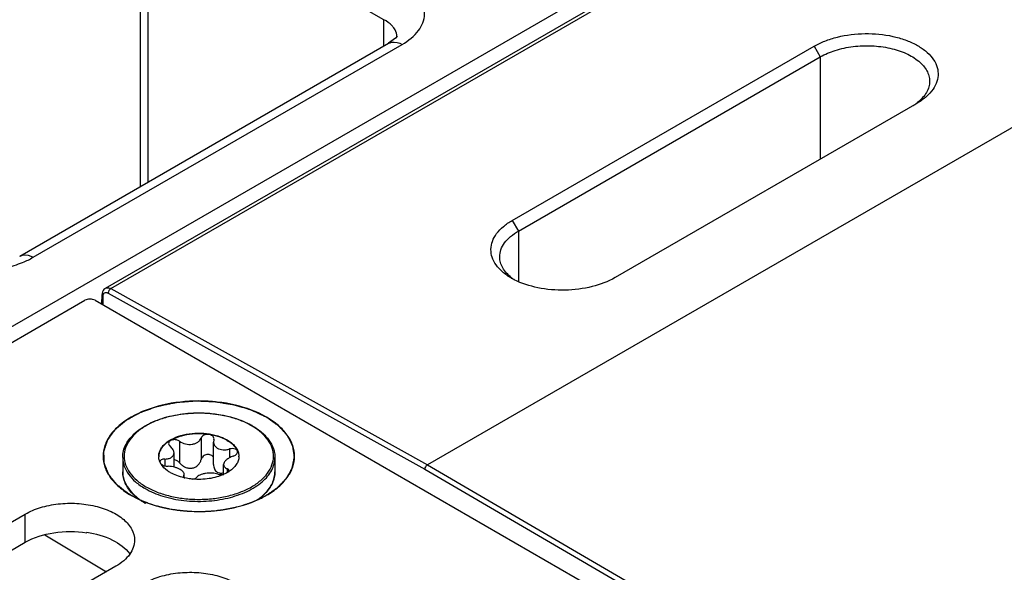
# Model space of a CAD drawing. Header units: inches. Extents: x 0 to 34, y 0 to 22.
# Tile 33 of 133: x 3.13 to 4.151, y 17.363 to 17.937. Entities that reach past the tile are written whole.
import ezdxf

# ---------------------------------------------------------------- set-up
doc = ezdxf.new("R2010")
doc.units = ezdxf.units.IN
doc.header["$LTSCALE"] = 1.87
doc.header["$MEASUREMENT"] = 0
doc.layers.get('0').update_dxf_attribs({"linetype": 'CONTINUOUS'})
doc.layers.add('02___PRT_ALL_AXES', color=7, linetype='CONTINUOUS')
doc.layers.add('COSMETIC', color=7, linetype='CONTINUOUS')

msp = doc.modelspace()

# ---------------------------------------------------------------- linework, layer by layer
at = {"color": 7, "linetype": 'CONTINUOUS'}
for p, q in [((1.6863, 16.7896), (7.8795, 20.3655)), ((3.2185, 17.6578), (7.8919, 20.3562)), ((3.224, 17.6574), (7.8974, 20.3557)), ((8.2316, 20.176), (3.5526, 17.4744)), ((3.5075, 17.9366), (3.3208, 18.0445)), ((3.2545, 18.02), (3.2545, 17.7632)), ((3.2624, 18.0083), (3.2624, 17.7677)), ((3.5075, 17.9093), (3.5075, 17.9366)), ((3.5196, 17.9175), (3.5124, 17.9121)), ((3.521, 17.9183), (3.521, 17.9184)), ((3.1295, 17.691), (3.5124, 17.9121)), ((3.1436, 17.69), (3.5265, 17.911)), ((3.5124, 17.9121), (3.5124, 17.9121)), ((3.6407, 17.7283), (3.9539, 17.9091)), ((3.9539, 17.9091), (3.9603, 17.898)), ((3.6472, 17.7172), (3.9603, 17.898)), ((3.9603, 17.898), (3.9603, 17.7918)), ((4.0606, 17.8497), (3.7474, 17.6688)), ((4.0615, 17.8502), (4.0606, 17.8497)), ((3.6407, 17.7283), (3.6472, 17.7172)), ((3.6472, 17.7172), (3.6472, 17.6646)), ((3.224, 17.6574), (3.5526, 17.4744)), ((3.2149, 17.6412), (3.215, 17.6512)), ((3.216, 17.6406), (3.2161, 17.6496)), ((3.2214, 17.6528), (3.55, 17.4698)), ((1.7069, 16.7849), (3.1971, 17.6453)), ((3.2078, 17.6453), (5.0103, 16.6045)), ((3.2955, 17.4989), (3.2955, 17.4765)), ((3.3179, 17.5023), (3.3179, 17.4799)), ((3.331, 17.5003), (3.3306, 17.4981)), ((3.3306, 17.4748), (3.3306, 17.4981)), ((3.331, 17.5003), (3.3312, 17.5014)), ((3.2897, 17.4721), (3.2897, 17.4868)), ((3.3474, 17.4909), (3.3474, 17.4818)), ((3.2762, 17.4753), (3.275, 17.4775)), ((3.28, 17.4804), (3.28, 17.4734)), ((3.3412, 17.4646), (3.3412, 17.4747)), ((3.5526, 17.4744), (5.0132, 16.6236)), ((3.2998, 17.4634), (3.2996, 17.4627)), ((3.2998, 17.4634), (3.3002, 17.4648)), ((3.2998, 17.4634), (3.2998, 17.4621)), ((3.3002, 17.4616), (3.3002, 17.4648)), ((3.3449, 17.4704), (3.3449, 17.4665)), ((3.3465, 17.4674), (3.3467, 17.4683)), ((3.55, 17.4698), (5.0105, 16.6191)), ((3.3001, 17.4615), (3.301, 17.4608)), ((3.2485, 17.4431), (3.2536, 17.4389)), ((3.1991, 17.4045), (3.1991, 17.4039)), ((3.1556, 17.4016), (3.2195, 17.3635))]:
    msp.add_line(p, q, dxfattribs=at)
for points in [[(3.5211, 17.9193), (3.5212, 17.9196), (3.5196, 17.9175)], [(3.2185, 17.6578), (3.2178, 17.6573), (3.2168, 17.6565), (3.2161, 17.6554), (3.2155, 17.6541), (3.2151, 17.6527), (3.215, 17.6512)]]:
    msp.add_lwpolyline(points, dxfattribs=at)
for centre, radius, start, end in [((3.5061, 17.9184), 0.0149, 359.9978, 3.4411), ((4.0275, 17.8931), 0.0542, 302.645, 307.2943), ((4.0301, 17.8897), 0.05, 307.3187, 308.529), ((3.6758, 17.7309), 0.0722, 240.0337, 242.7817), ((3.6711, 17.7084), 0.0504, 232.0071, 235.964), ((3.3339, 17.4522), 0.0725, 59.5256, 59.999), ((3.3335, 17.4502), 0.0748, 59.999, 60.4639), ((3.2877, 17.4833), 0.0139, 180.0043, 182.464), ((3.2771, 17.4775), 0.00201, 178.5393, 179.9959), ((3.3432, 17.4833), 0.0139, 357.5183, 0.0034), ((3.3221, 17.5064), 0.0461, 294.5308, 294.7925), ((3.3387, 17.4782), 0.0139, 280.0916, 280.9219), ((3.3273, 17.4969), 0.0352, 303.0259, 304.0667), ((3.2645, 17.4676), 0.0281, 193.9275, 195.5521), ((3.3142, 17.5226), 0.0632, 257.1764, 257.9398), ((3.2815, 17.4781), 0.0484, 224.4105, 224.7689), ((3.2821, 17.4796), 0.0496, 224.9551, 227.3962), ((3.3481, 17.4803), 0.0506, 312.0602, 315.0431), ((3.2968, 17.4983), 0.0738, 239.4981, 239.999)]:
    msp.add_arc(centre, radius, start, end, dxfattribs=at)
for points, knots in [([(3.5265, 17.911), (3.5329, 17.9147), (3.5439, 17.923), (3.5521, 17.9419), (3.5452, 17.9611), (3.5346, 17.9692), (3.5284, 17.9728)], [0, 0, 0, 0, 0.282235, 0.508517, 0.729022, 1, 1, 1, 1]), ([(3.5177, 17.9281), (3.5171, 17.929), (3.5142, 17.9324), (3.5105, 17.935), (3.5075, 17.9366)], [0, 0, 0, 0, 0.228219, 1, 1, 1, 1]), ([(3.521, 17.9193), (3.5209, 17.9216), (3.5199, 17.9248), (3.5182, 17.9275), (3.5177, 17.9281)], [0, 0, 0, 0, 0.735422, 1, 1, 1, 1]), ([(3.5124, 17.9121), (3.5134, 17.9126), (3.518, 17.9143), (3.5232, 17.9128), (3.5265, 17.911)], [0, 0, 0, 0, 0.222727, 1, 1, 1, 1]), ([(3.9539, 17.9091), (3.9575, 17.9112), (3.9654, 17.9149), (3.9829, 17.9204), (4.0068, 17.9232), (4.0307, 17.921), (4.0484, 17.916), (4.0599, 17.9109), (4.0694, 17.9047), (4.0767, 17.8975), (4.0814, 17.8894), (4.0832, 17.8807), (4.0818, 17.872), (4.0775, 17.8638), (4.0705, 17.8563), (4.0647, 17.8521), (4.0615, 17.8502)], [0, 0, 0, 0, 0.066494, 0.138992, 0.292983, 0.446885, 0.519076, 0.585889, 0.646348, 0.700271, 0.748565, 0.793503, 0.838338, 0.886417, 0.940196, 1, 1, 1, 1]), ([(3.9603, 17.898), (3.9652, 17.9009), (3.9764, 17.9055), (3.9945, 17.9093), (4.0137, 17.91), (4.0323, 17.9077), (4.049, 17.9024), (4.0606, 17.8956), (4.0674, 17.889), (4.071, 17.8839), (4.0733, 17.8784), (4.0738, 17.8746), (4.0738, 17.8727)], [0, 0, 0, 0, 0.128921, 0.271678, 0.419722, 0.564658, 0.698417, 0.815141, 0.866608, 0.913821, 0.957772, 1, 1, 1, 1]), ([(4.0738, 17.8727), (4.0738, 17.8708), (4.0732, 17.8667), (4.0707, 17.8609), (4.0666, 17.8554), (4.0631, 17.8521), (4.0612, 17.8506)], [0, 0, 0, 0, 0.224876, 0.461143, 0.718162, 1, 1, 1, 1]), ([(3.6398, 17.6683), (3.6365, 17.6701), (3.6307, 17.6742), (3.6238, 17.6815), (3.6195, 17.6896), (3.6181, 17.6982), (3.6198, 17.7069), (3.6244, 17.715), (3.6315, 17.7224), (3.6374, 17.7264), (3.6407, 17.7283)], [0, 0, 0, 0, 0.144095, 0.272586, 0.388033, 0.496247, 0.605134, 0.722623, 0.854142, 1, 1, 1, 1]), ([(3.6277, 17.6904), (3.6277, 17.6929), (3.6286, 17.6981), (3.6327, 17.7053), (3.639, 17.7119), (3.6443, 17.7155), (3.6472, 17.7172)], [0, 0, 0, 0, 0.215909, 0.448761, 0.709865, 1, 1, 1, 1]), ([(3.1295, 17.691), (3.1305, 17.6915), (3.1351, 17.6933), (3.1403, 17.6917), (3.1436, 17.69)], [0, 0, 0, 0, 0.222733, 1, 1, 1, 1]), ([(3.64, 17.6687), (3.6381, 17.6702), (3.6347, 17.6733), (3.6307, 17.6787), (3.6283, 17.6844), (3.6277, 17.6884), (3.6277, 17.6904)], [0, 0, 0, 0, 0.280482, 0.536449, 0.77332, 1, 1, 1, 1]), ([(3.1086, 17.6779), (3.1108, 17.6782), (3.1189, 17.6799), (3.1269, 17.6823), (3.1326, 17.6846)], [0, 0, 0, 0, 0.258638, 1, 1, 1, 1]), ([(3.7474, 17.6688), (3.74, 17.6646), (3.7229, 17.6583), (3.6955, 17.6548), (3.6679, 17.6571), (3.6505, 17.6627), (3.6428, 17.6666)], [0, 0, 0, 0, 0.236008, 0.498149, 0.761169, 1, 1, 1, 1]), ([(3.2185, 17.6578), (3.2192, 17.6583), (3.2213, 17.6586), (3.2231, 17.6579), (3.224, 17.6574)], [0, 0, 0, 0, 0.452347, 1, 1, 1, 1]), ([(3.224, 17.6574), (3.2232, 17.6569), (3.222, 17.6555), (3.2214, 17.6537), (3.2214, 17.6528)], [0, 0, 0, 0, 0.497756, 1, 1, 1, 1]), ([(3.215, 17.6512), (3.215, 17.6509), (3.2153, 17.6502), (3.2158, 17.6498), (3.2161, 17.6496)], [0, 0, 0, 0, 0.446446, 1, 1, 1, 1]), ([(3.2161, 17.6496), (3.2161, 17.6504), (3.2163, 17.6517), (3.2176, 17.6533), (3.2195, 17.6536), (3.2208, 17.6532), (3.2214, 17.6528)], [0, 0, 0, 0, 0.276678, 0.504011, 0.728666, 1, 1, 1, 1]), ([(3.3857, 17.5239), (3.3757, 17.5297), (3.3525, 17.5381), (3.3154, 17.5421), (3.2783, 17.5381), (3.2503, 17.5279), (3.2329, 17.5159), (3.2234, 17.506), (3.2174, 17.495), (3.2154, 17.4833), (3.2174, 17.4717), (3.2234, 17.4607), (3.2329, 17.4507), (3.2408, 17.4453), (3.2451, 17.4428)], [0, 0, 0, 0, 0.138255, 0.291392, 0.444536, 0.582782, 0.643236, 0.697318, 0.745962, 0.791392, 0.836824, 0.88546, 0.939558, 1, 1, 1, 1]), ([(3.2364, 17.4821), (3.2364, 17.4844), (3.237, 17.4891), (3.2397, 17.4959), (3.244, 17.5023), (3.2498, 17.5082), (3.257, 17.5135), (3.2685, 17.5199), (3.2853, 17.5256), (3.3073, 17.5287), (3.3299, 17.5282), (3.3514, 17.524), (3.3646, 17.5187), (3.3704, 17.5154)], [0, 0, 0, 0, 0.044101, 0.089755, 0.138275, 0.190572, 0.247105, 0.307917, 0.440731, 0.584005, 0.730204, 0.871228, 1, 1, 1, 1]), ([(3.3702, 17.515), (3.3665, 17.5171), (3.3583, 17.521), (3.3449, 17.525), (3.3305, 17.5275), (3.3154, 17.5284), (3.3004, 17.5275), (3.2859, 17.525), (3.2726, 17.521), (3.2608, 17.5155), (3.251, 17.5088), (3.2437, 17.501), (3.239, 17.4924), (3.2374, 17.4833), (3.239, 17.4742), (3.2437, 17.4656), (3.251, 17.4579), (3.2572, 17.4536), (3.2606, 17.4517)], [0, 0, 0, 0, 0.066555, 0.138371, 0.213978, 0.291569, 0.369176, 0.444823, 0.51669, 0.583295, 0.643689, 0.697716, 0.746311, 0.791692, 0.837068, 0.885647, 0.939646, 1, 1, 1, 1]), ([(3.2606, 17.4517), (3.2643, 17.4495), (3.2725, 17.4457), (3.2858, 17.4417), (3.3002, 17.4392), (3.3152, 17.4383), (3.3302, 17.4391), (3.3446, 17.4416), (3.358, 17.4456), (3.3698, 17.451), (3.3796, 17.4577), (3.387, 17.4654), (3.3917, 17.4739), (3.3934, 17.483), (3.392, 17.4921), (3.3874, 17.5007), (3.3802, 17.5084), (3.3741, 17.5127), (3.3707, 17.5147)], [0, 0, 0, 0, 0.066549, 0.138348, 0.213935, 0.291519, 0.369143, 0.444841, 0.516801, 0.583541, 0.644104, 0.698309, 0.747051, 0.792496, 0.837812, 0.886209, 0.939945, 1, 1, 1, 1]), ([(3.371, 17.515), (3.3745, 17.513), (3.3808, 17.5087), (3.3884, 17.5006), (3.3925, 17.493), (3.3941, 17.4868), (3.3944, 17.4837), (3.3944, 17.4821)], [0, 0, 0, 0, 0.28628, 0.544217, 0.778542, 0.890158, 1, 1, 1, 1]), ([(3.3857, 17.4428), (3.39, 17.4453), (3.398, 17.4507), (3.4074, 17.4607), (3.4134, 17.4717), (3.4155, 17.4833), (3.4134, 17.495), (3.4074, 17.506), (3.398, 17.5159), (3.39, 17.5214), (3.3857, 17.5239)], [0, 0, 0, 0, 0.144902, 0.274532, 0.391127, 0.500014, 0.608905, 0.725473, 0.855134, 1, 1, 1, 1]), ([(3.2738, 17.4833), (3.2738, 17.4845), (3.2741, 17.4869), (3.2755, 17.4905), (3.2778, 17.4938), (3.282, 17.4981), (3.2893, 17.5025), (3.2997, 17.506), (3.3114, 17.5076), (3.3234, 17.5073), (3.3348, 17.505), (3.3418, 17.5021), (3.3449, 17.5003)], [0, 0, 0, 0, 0.042862, 0.087493, 0.135329, 0.187294, 0.30456, 0.43823, 0.582575, 0.729729, 0.871319, 1, 1, 1, 1]), ([(3.3449, 17.4997), (3.3418, 17.5015), (3.3349, 17.5043), (3.3237, 17.5066), (3.3118, 17.507), (3.3002, 17.5054), (3.2898, 17.5021), (3.2825, 17.4978), (3.2781, 17.4936), (3.2758, 17.4904), (3.2743, 17.4869), (3.2738, 17.4845), (3.2738, 17.4833)], [0, 0, 0, 0, 0.128163, 0.269121, 0.415736, 0.559844, 0.693722, 0.811637, 0.86401, 0.912225, 0.957112, 1, 1, 1, 1]), ([(3.3312, 17.5014), (3.3312, 17.502), (3.3309, 17.5032), (3.3295, 17.5046), (3.3276, 17.5056), (3.3253, 17.506), (3.323, 17.5059), (3.3207, 17.5052), (3.3189, 17.504), (3.3181, 17.5029), (3.3179, 17.5023)], [0, 0, 0, 0, 0.10112, 0.212092, 0.338575, 0.477847, 0.62183, 0.760946, 0.887713, 1, 1, 1, 1]), ([(3.2955, 17.4989), (3.2945, 17.4996), (3.2921, 17.5006), (3.2889, 17.5007), (3.2866, 17.5), (3.2852, 17.4991), (3.2843, 17.498), (3.2841, 17.4971), (3.2841, 17.4966)], [0, 0, 0, 0, 0.275206, 0.558246, 0.687648, 0.802874, 0.904766, 1, 1, 1, 1]), ([(3.2841, 17.4966), (3.2841, 17.496), (3.2845, 17.4947), (3.2854, 17.4938), (3.2859, 17.4933)], [0, 0, 0, 0, 0.461213, 1, 1, 1, 1]), ([(3.2955, 17.4989), (3.2973, 17.4976), (3.3015, 17.4957), (3.3072, 17.4954), (3.3116, 17.4965), (3.3144, 17.498), (3.3165, 17.4999), (3.3175, 17.5015), (3.3179, 17.5023)], [0, 0, 0, 0, 0.25814, 0.528489, 0.659041, 0.781895, 0.89544, 1, 1, 1, 1]), ([(3.3306, 17.4981), (3.3306, 17.4974), (3.3308, 17.4962), (3.3316, 17.4944), (3.3329, 17.4929), (3.334, 17.4921), (3.3346, 17.4917)], [0, 0, 0, 0, 0.237077, 0.477975, 0.73038, 1, 1, 1, 1]), ([(3.3449, 17.5003), (3.3462, 17.4995), (3.3488, 17.4978), (3.3521, 17.4948), (3.3547, 17.4916), (3.3558, 17.4892), (3.3562, 17.488)], [0, 0, 0, 0, 0.281445, 0.540726, 0.779019, 1, 1, 1, 1]), ([(3.3449, 17.4997), (3.3462, 17.499), (3.3487, 17.4973), (3.3528, 17.4937), (3.3551, 17.4903), (3.3561, 17.4879)], [0, 0, 0, 0, 0.280914, 0.540607, 1, 1, 1, 1]), ([(3.28, 17.4804), (3.2813, 17.4805), (3.2832, 17.4807), (3.2855, 17.4814), (3.2869, 17.4822), (3.2881, 17.4831), (3.289, 17.4842), (3.2895, 17.4855), (3.2897, 17.4864), (3.2897, 17.4868)], [0, 0, 0, 0, 0.303889, 0.440907, 0.566879, 0.682628, 0.790649, 0.894905, 1, 1, 1, 1]), ([(3.2897, 17.4868), (3.2897, 17.488), (3.289, 17.4898), (3.2875, 17.4919), (3.2865, 17.4929), (3.2859, 17.4933)], [0, 0, 0, 0, 0.454627, 0.715995, 1, 1, 1, 1]), ([(3.3307, 17.4819), (3.3304, 17.4825), (3.3297, 17.4836), (3.328, 17.4847), (3.326, 17.4853), (3.3238, 17.4853), (3.3218, 17.4846), (3.32, 17.4834), (3.3186, 17.4818), (3.3181, 17.4806), (3.3179, 17.4799)], [0, 0, 0, 0, 0.115299, 0.235533, 0.362212, 0.493441, 0.625276, 0.754297, 0.879052, 1, 1, 1, 1]), ([(3.3346, 17.4917), (3.3364, 17.4907), (3.3396, 17.4899), (3.344, 17.4901), (3.3462, 17.4905), (3.3474, 17.4909)], [0, 0, 0, 0, 0.472231, 0.733478, 1, 1, 1, 1]), ([(3.3557, 17.4879), (3.3557, 17.4882), (3.3556, 17.4888), (3.355, 17.4897), (3.3542, 17.4904), (3.3526, 17.4911), (3.3503, 17.4914), (3.3483, 17.4911), (3.3474, 17.4909)], [0, 0, 0, 0, 0.092465, 0.189263, 0.296801, 0.417872, 0.695787, 1, 1, 1, 1]), ([(3.3509, 17.4833), (3.3515, 17.4835), (3.3528, 17.484), (3.3543, 17.4851), (3.3554, 17.4864), (3.3557, 17.4874), (3.3557, 17.4879)], [0, 0, 0, 0, 0.299009, 0.569921, 0.802329, 1, 1, 1, 1]), ([(3.3561, 17.4879), (3.3562, 17.4876), (3.3567, 17.4861), (3.357, 17.4845), (3.357, 17.4833)], [0, 0, 0, 0, 0.255176, 1, 1, 1, 1]), ([(3.3562, 17.488), (3.3564, 17.4876), (3.3568, 17.4861), (3.357, 17.4845), (3.357, 17.4833)], [0, 0, 0, 0, 0.254496, 1, 1, 1, 1]), ([(3.2364, 17.4821), (3.2364, 17.4806), (3.2367, 17.4776), (3.2383, 17.4715), (3.2423, 17.4641), (3.2498, 17.4562), (3.2561, 17.4519), (3.2596, 17.4499)], [0, 0, 0, 0, 0.108198, 0.218425, 0.451449, 0.71048, 1, 1, 1, 1]), ([(3.2596, 17.4499), (3.2654, 17.4465), (3.2786, 17.441), (3.3002, 17.4367), (3.323, 17.4361), (3.3452, 17.4392), (3.3622, 17.4449), (3.3738, 17.4512), (3.381, 17.4565), (3.3869, 17.4623), (3.3912, 17.4686), (3.3938, 17.4753), (3.3944, 17.4799), (3.3944, 17.4821)], [0, 0, 0, 0, 0.128575, 0.270077, 0.417186, 0.561524, 0.695191, 0.756214, 0.81272, 0.864684, 0.912517, 0.957146, 1, 1, 1, 1]), ([(3.275, 17.4775), (3.2748, 17.4779), (3.2742, 17.4796), (3.2738, 17.4814), (3.2738, 17.4827)], [0, 0, 0, 0, 0.256486, 1, 1, 1, 1]), ([(3.28, 17.4804), (3.2793, 17.4804), (3.2781, 17.4803), (3.2765, 17.4797), (3.2754, 17.4788), (3.2751, 17.4779), (3.2751, 17.4775)], [0, 0, 0, 0, 0.31576, 0.586572, 0.808464, 1, 1, 1, 1]), ([(3.286, 17.4663), (3.2849, 17.4669), (3.2812, 17.4693), (3.2779, 17.4725), (3.2762, 17.4753)], [0, 0, 0, 0, 0.274783, 1, 1, 1, 1]), ([(3.2763, 17.4753), (3.2767, 17.4749), (3.2777, 17.4742), (3.2801, 17.4732), (3.2821, 17.4729), (3.2835, 17.4729)], [0, 0, 0, 0, 0.221394, 0.472262, 1, 1, 1, 1]), ([(3.2955, 17.4765), (3.2948, 17.4773), (3.293, 17.4788), (3.2908, 17.4795), (3.2896, 17.4796)], [0, 0, 0, 0, 0.501408, 1, 1, 1, 1]), ([(3.2955, 17.4765), (3.2963, 17.4756), (3.2981, 17.4739), (3.3012, 17.472), (3.3047, 17.4708), (3.3084, 17.4708), (3.3118, 17.4719), (3.3146, 17.474), (3.3167, 17.4768), (3.3176, 17.4789), (3.3179, 17.4799)], [0, 0, 0, 0, 0.127589, 0.256911, 0.386203, 0.513804, 0.638942, 0.761628, 0.881925, 1, 1, 1, 1]), ([(3.3306, 17.4748), (3.3306, 17.474), (3.3308, 17.4724), (3.3315, 17.4702), (3.3328, 17.4683), (3.334, 17.4673), (3.3346, 17.4669)], [0, 0, 0, 0, 0.25839, 0.510102, 0.756055, 1, 1, 1, 1]), ([(3.3509, 17.4833), (3.3495, 17.4829), (3.3471, 17.4818), (3.3444, 17.48), (3.3427, 17.4783), (3.3416, 17.4768), (3.3412, 17.4755), (3.3412, 17.4747)], [0, 0, 0, 0, 0.30836, 0.58605, 0.708368, 0.817806, 1, 1, 1, 1]), ([(3.3412, 17.4747), (3.3412, 17.4742), (3.3413, 17.4733), (3.3421, 17.4721), (3.3433, 17.4711), (3.3443, 17.4706), (3.3449, 17.4704)], [0, 0, 0, 0, 0.220069, 0.448317, 0.704912, 1, 1, 1, 1]), ([(3.357, 17.4827), (3.357, 17.4813), (3.3564, 17.4785), (3.3544, 17.4745), (3.3512, 17.4708), (3.3485, 17.4687), (3.3471, 17.4677)], [0, 0, 0, 0, 0.222129, 0.457853, 0.715692, 1, 1, 1, 1]), ([(3.5526, 17.4744), (3.5518, 17.4739), (3.5506, 17.4725), (3.5499, 17.4708), (3.5499, 17.4699)], [0, 0, 0, 0, 0.499161, 1, 1, 1, 1]), ([(3.2469, 17.4442), (3.2453, 17.4459), (3.2423, 17.4494), (3.239, 17.4551), (3.2369, 17.4611), (3.2364, 17.4653), (3.2364, 17.4673)], [0, 0, 0, 0, 0.270066, 0.52365, 0.765065, 1, 1, 1, 1]), ([(3.2364, 17.4673), (3.2364, 17.4668), (3.2365, 17.4646), (3.2368, 17.4624), (3.2372, 17.4609)], [0, 0, 0, 0, 0.248676, 1, 1, 1, 1]), ([(3.2962, 17.4696), (3.2953, 17.4701), (3.2934, 17.471), (3.2892, 17.4723), (3.2858, 17.4728), (3.2835, 17.4729)], [0, 0, 0, 0, 0.229654, 0.482043, 1, 1, 1, 1]), ([(3.3001, 17.461), (3.2976, 17.4616), (3.2927, 17.463), (3.2881, 17.4651), (3.286, 17.4663)], [0, 0, 0, 0, 0.519531, 1, 1, 1, 1]), ([(3.3002, 17.4648), (3.3002, 17.4652), (3.3, 17.4661), (3.2992, 17.4673), (3.2979, 17.4685), (3.2968, 17.4692), (3.2962, 17.4696)], [0, 0, 0, 0, 0.19148, 0.414865, 0.683615, 1, 1, 1, 1]), ([(3.3412, 17.4645), (3.3389, 17.4634), (3.3339, 17.4616), (3.3232, 17.4593), (3.3148, 17.4591), (3.3092, 17.4596)], [0, 0, 0, 0, 0.233855, 0.482927, 1, 1, 1, 1]), ([(3.3353, 17.4648), (3.3344, 17.4652), (3.3324, 17.4656), (3.3292, 17.4659), (3.3259, 17.4659), (3.3225, 17.4656), (3.3193, 17.4649), (3.3166, 17.464), (3.3144, 17.4629), (3.3133, 17.4619), (3.3129, 17.4614)], [0, 0, 0, 0, 0.121421, 0.258147, 0.404004, 0.550989, 0.690324, 0.814252, 0.917772, 1, 1, 1, 1]), ([(3.3346, 17.4669), (3.3355, 17.4664), (3.3378, 17.4657), (3.34, 17.4659), (3.3412, 17.4661)], [0, 0, 0, 0, 0.482323, 1, 1, 1, 1]), ([(3.3353, 17.4648), (3.3362, 17.4645), (3.3381, 17.4642), (3.3401, 17.4644), (3.3412, 17.4645)], [0, 0, 0, 0, 0.466719, 1, 1, 1, 1]), ([(3.3465, 17.4674), (3.3461, 17.4671), (3.3445, 17.4661), (3.3428, 17.4652), (3.3414, 17.4646)], [0, 0, 0, 0, 0.242278, 1, 1, 1, 1]), ([(3.3467, 17.4683), (3.3467, 17.4685), (3.3466, 17.4689), (3.3463, 17.4695), (3.3457, 17.47), (3.3452, 17.4703), (3.3449, 17.4704)], [0, 0, 0, 0, 0.21236, 0.439704, 0.6997, 1, 1, 1, 1]), ([(3.3839, 17.4446), (3.3855, 17.4462), (3.3885, 17.4496), (3.3919, 17.4553), (3.3939, 17.4613), (3.3944, 17.4653), (3.3944, 17.4673)], [0, 0, 0, 0, 0.272985, 0.527266, 0.767449, 1, 1, 1, 1]), ([(3.3944, 17.4673), (3.3944, 17.4653), (3.3939, 17.4612), (3.3919, 17.4552), (3.3886, 17.4495), (3.3857, 17.4461), (3.3841, 17.4444)], [0, 0, 0, 0, 0.235123, 0.476635, 0.730167, 1, 1, 1, 1]), ([(3.2374, 17.4601), (3.2382, 17.4573), (3.2408, 17.4516), (3.2447, 17.4468), (3.247, 17.4445)], [0, 0, 0, 0, 0.47692, 1, 1, 1, 1]), ([(3.2996, 17.4627), (3.2996, 17.4625), (3.2997, 17.4621), (3.3, 17.4617), (3.3001, 17.4615)], [0, 0, 0, 0, 0.465548, 1, 1, 1, 1]), ([(3.3092, 17.4596), (3.3085, 17.4596), (3.3057, 17.4599), (3.303, 17.4604), (3.301, 17.4608)], [0, 0, 0, 0, 0.253059, 1, 1, 1, 1]), ([(3.3092, 17.4596), (3.31, 17.4597), (3.3114, 17.4601), (3.3126, 17.4609), (3.3129, 17.4614)], [0, 0, 0, 0, 0.580341, 1, 1, 1, 1]), ([(3.2451, 17.4428), (3.2551, 17.437), (3.2783, 17.4286), (3.3154, 17.4246), (3.3525, 17.4286), (3.3757, 17.437), (3.3857, 17.4428)], [0, 0, 0, 0, 0.237229, 0.499996, 0.762777, 1, 1, 1, 1]), ([(3.2522, 17.4395), (3.2518, 17.4399), (3.25, 17.4413), (3.2483, 17.4428), (3.2471, 17.444)], [0, 0, 0, 0, 0.256007, 1, 1, 1, 1]), ([(3.3755, 17.4377), (3.3761, 17.4381), (3.3783, 17.4397), (3.3805, 17.4414), (3.382, 17.4427)], [0, 0, 0, 0, 0.257243, 1, 1, 1, 1]), ([(3.3841, 17.4444), (3.3835, 17.4438), (3.3812, 17.4415), (3.3786, 17.4394), (3.3766, 17.438)], [0, 0, 0, 0, 0.241767, 1, 1, 1, 1]), ([(3.2593, 17.4347), (3.2587, 17.4351), (3.2562, 17.4366), (3.2539, 17.4382), (3.2522, 17.4395)], [0, 0, 0, 0, 0.256481, 1, 1, 1, 1]), ([(3.1991, 17.4045), (3.2083, 17.4031), (3.2248, 17.3985), (3.2393, 17.3882), (3.2437, 17.382)], [0, 0, 0, 0, 0.552517, 1, 1, 1, 1])]:
    msp.add_open_spline(points, degree=3, knots=knots, dxfattribs=at)
for points in [[(3.1326, 17.6846), (3.1364, 17.6862), (3.14, 17.6879), (3.1436, 17.69)], [(3.2078, 17.6453), (3.2062, 17.6462), (3.2025, 17.6469), (3.1987, 17.6462), (3.1971, 17.6453)]]:
    msp.add_open_spline(points, degree=3, dxfattribs=at)
at = {"color": 3, "linetype": 'CONTINUOUS'}
msp.add_open_spline([(3.1353, 17.394), (3.1443, 17.3991), (3.1657, 17.4056), (3.1878, 17.4056), (3.1991, 17.4039)], degree=3, knots=[0, 0, 0, 0, 0.477085, 1, 1, 1, 1], dxfattribs=at)
at = {"layer": '02___PRT_ALL_AXES', "color": 7, "linetype": 'CONTINUOUS'}
for p, q in [((3.2364, 17.4821), (3.2364, 17.4673)), ((3.3944, 17.4821), (3.3944, 17.4673)), ((2.7282, 17.1883), (3.1353, 17.4233)), ((3.1353, 17.394), (3.1353, 17.4233)), ((3.2293, 17.3691), (2.8221, 17.134))]:
    msp.add_line(p, q, dxfattribs=at)
at = {"layer": '02___PRT_ALL_AXES', "color": 3, "linetype": 'CONTINUOUS'}
msp.add_line((2.7282, 17.1589), (3.1353, 17.394), dxfattribs=at)
at = {"layer": '02___PRT_ALL_AXES', "color": 7, "linetype": 'CONTINUOUS'}
for points, knots in [([(3.1353, 17.4233), (3.1402, 17.4262), (3.1514, 17.4308), (3.1695, 17.4344), (3.1887, 17.4349), (3.2074, 17.4323), (3.224, 17.4268), (3.2374, 17.4186), (3.2464, 17.4083), (3.2487, 17.4001), (3.2487, 17.3962)], [0, 0, 0, 0, 0.128827, 0.270562, 0.417879, 0.562378, 0.696193, 0.813587, 0.913061, 1, 1, 1, 1]), ([(3.2487, 17.3962), (3.2487, 17.3937), (3.2478, 17.3884), (3.2438, 17.3811), (3.2375, 17.3744), (3.2322, 17.3708), (3.2293, 17.3691)], [0, 0, 0, 0, 0.21779, 0.450922, 0.710305, 1, 1, 1, 1]), ([(3.2595, 17.3517), (3.2644, 17.3545), (3.2755, 17.3591), (3.2937, 17.3627), (3.3129, 17.3632), (3.3316, 17.3606), (3.3482, 17.3551), (3.3615, 17.3469), (3.3706, 17.3367), (3.3729, 17.3284), (3.3729, 17.3245)], [0, 0, 0, 0, 0.128827, 0.270562, 0.417879, 0.562378, 0.696193, 0.813587, 0.913061, 1, 1, 1, 1])]:
    msp.add_open_spline(points, degree=3, knots=knots, dxfattribs=at)
at = {"layer": 'COSMETIC', "color": 7, "linetype": 'CONTINUOUS'}
for p, q in [((3.2424, 17.4446), (3.2453, 17.4428)), ((3.2453, 17.4428), (3.2464, 17.4422)), ((3.2464, 17.4422), (3.2483, 17.4412)), ((3.2627, 17.4348), (3.2654, 17.4339)), ((3.2654, 17.4339), (3.2712, 17.432)), ((3.3754, 17.4377), (3.3803, 17.44)), ((3.3803, 17.44), (3.3819, 17.4408)), ((3.3819, 17.4408), (3.3841, 17.442)), ((3.2712, 17.432), (3.2722, 17.4318)), ((3.2844, 17.4289), (3.2873, 17.4284)), ((3.308, 17.4262), (3.311, 17.4261)), ((3.3317, 17.4268), (3.3349, 17.4272)), ((3.3546, 17.4307), (3.3576, 17.4315)), ((3.3576, 17.4315), (3.3605, 17.4323))]:
    msp.add_line(p, q, dxfattribs=at)
for points, knots in [([(3.3856, 17.5238), (3.3843, 17.5244), (3.3819, 17.5256), (3.3788, 17.527), (3.3763, 17.5282), (3.3744, 17.5291), (3.3729, 17.5298), (3.3717, 17.5304), (3.3709, 17.5307), (3.3703, 17.531), (3.37, 17.5311), (3.3697, 17.5313), (3.3693, 17.5314), (3.3686, 17.5316), (3.3677, 17.5319), (3.3663, 17.5323), (3.3645, 17.5328), (3.3624, 17.5335), (3.3603, 17.5341), (3.3581, 17.5347), (3.3564, 17.5353), (3.3549, 17.5357), (3.3539, 17.536), (3.353, 17.5363), (3.3524, 17.5364), (3.352, 17.5365), (3.3518, 17.5366), (3.3516, 17.5367), (3.3514, 17.5367), (3.3511, 17.5367), (3.3504, 17.5369), (3.3495, 17.537), (3.3483, 17.5372), (3.3468, 17.5374), (3.3449, 17.5377), (3.3426, 17.5381), (3.3395, 17.5386), (3.3368, 17.539), (3.3345, 17.5394), (3.3335, 17.5396), (3.3328, 17.5397), (3.332, 17.5398), (3.331, 17.5398), (3.3298, 17.5399), (3.3282, 17.54), (3.3262, 17.54), (3.3238, 17.5401), (3.3215, 17.5402), (3.3191, 17.5403), (3.3171, 17.5404), (3.3155, 17.5404), (3.3143, 17.5405), (3.3133, 17.5405), (3.3125, 17.5405), (3.312, 17.5406), (3.3116, 17.5406), (3.3112, 17.5405), (3.3105, 17.5405), (3.3096, 17.5404), (3.3084, 17.5403), (3.3068, 17.5402), (3.3048, 17.54), (3.3025, 17.5398), (3.3001, 17.5396), (3.2977, 17.5394), (3.2957, 17.5393), (3.2942, 17.5391), (3.2932, 17.5391), (3.2924, 17.539), (3.2919, 17.539), (3.2915, 17.5389), (3.2911, 17.5389), (3.2905, 17.5387), (3.2895, 17.5385), (3.288, 17.5382), (3.2861, 17.5378), (3.2838, 17.5373), (3.2815, 17.5368), (3.2792, 17.5364), (3.2773, 17.536), (3.2758, 17.5356), (3.2747, 17.5354), (3.2737, 17.5352), (3.2729, 17.535), (3.2724, 17.5349), (3.2719, 17.5348), (3.2716, 17.5347), (3.2712, 17.5346), (3.2708, 17.5344), (3.2698, 17.5341), (3.2683, 17.5335), (3.2662, 17.5328), (3.2642, 17.532), (3.2622, 17.5313), (3.2602, 17.5306), (3.2585, 17.53), (3.2571, 17.5295), (3.2563, 17.5292), (3.2556, 17.5289), (3.2552, 17.5288), (3.2548, 17.5287), (3.2546, 17.5286), (3.2544, 17.5285), (3.2541, 17.5283), (3.2537, 17.5281), (3.2531, 17.5278), (3.2524, 17.5274), (3.2516, 17.5269), (3.2504, 17.5263), (3.249, 17.5255), (3.2472, 17.5245), (3.2455, 17.5236), (3.2441, 17.5228), (3.2429, 17.5221), (3.242, 17.5217), (3.2413, 17.5213), (3.2408, 17.521), (3.2404, 17.5208), (3.2401, 17.5206), (3.2399, 17.5205), (3.2397, 17.5203), (3.2395, 17.5201), (3.2392, 17.5199), (3.2388, 17.5195), (3.2382, 17.5191), (3.2373, 17.5183), (3.2362, 17.5173), (3.2348, 17.5162), (3.2335, 17.5151), (3.2321, 17.5139), (3.2307, 17.5128), (3.2297, 17.5119), (3.2291, 17.5114), (3.2288, 17.5111), (3.2285, 17.511), (3.2283, 17.5108), (3.2281, 17.5105), (3.2279, 17.5102), (3.2276, 17.5098), (3.2272, 17.5092), (3.2267, 17.5086), (3.2261, 17.5077), (3.2254, 17.5067), (3.2244, 17.5054), (3.2235, 17.5041), (3.2227, 17.5031), (3.2221, 17.5022), (3.2217, 17.5016), (3.2213, 17.5011), (3.221, 17.5006), (3.2208, 17.5004), (3.2206, 17.5002), (3.2205, 17.5), (3.2204, 17.4999), (3.2204, 17.4998), (3.2203, 17.4996), (3.2202, 17.4993), (3.2201, 17.4989), (3.2199, 17.4983), (3.2196, 17.4974), (3.2192, 17.4962), (3.2188, 17.4948), (3.2183, 17.4935), (3.2179, 17.4921), (3.2175, 17.4909), (3.2172, 17.49), (3.2169, 17.4893), (3.2168, 17.4888), (3.2167, 17.4885), (3.2166, 17.4883), (3.2166, 17.4882), (3.2165, 17.4881), (3.2166, 17.488), (3.2166, 17.4879), (3.2166, 17.4876), (3.2166, 17.4871), (3.2166, 17.4866), (3.2166, 17.4859), (3.2167, 17.485), (3.2167, 17.4838), (3.2167, 17.4824), (3.2168, 17.481), (3.2168, 17.4799), (3.2169, 17.479), (3.2169, 17.4783), (3.2169, 17.4776), (3.2169, 17.477), (3.2169, 17.4766), (3.2169, 17.4765), (3.2169, 17.4764), (3.217, 17.4762), (3.2171, 17.476), (3.2171, 17.4758), (3.2173, 17.4755), (3.2174, 17.4752), (3.2176, 17.4748), (3.2179, 17.474), (3.2183, 17.4729), (3.2189, 17.4715), (3.2194, 17.4702), (3.2199, 17.4688), (3.2204, 17.4677), (3.2207, 17.4668), (3.221, 17.4661), (3.2212, 17.4656), (3.2214, 17.4652), (3.2215, 17.465), (3.2215, 17.4649), (3.2216, 17.4648), (3.2217, 17.4646), (3.2219, 17.4644), (3.2221, 17.4642), (3.2223, 17.4638), (3.2226, 17.4634), (3.2231, 17.4629), (3.2237, 17.4621), (3.2246, 17.461), (3.2256, 17.4598), (3.2266, 17.4585), (3.2274, 17.4575), (3.2281, 17.4566), (3.2286, 17.456), (3.2291, 17.4554), (3.2295, 17.4549), (3.2298, 17.4545), (3.2299, 17.4543), (3.2301, 17.4541), (3.2302, 17.454), (3.2305, 17.4538), (3.2308, 17.4536), (3.2312, 17.4533), (3.2316, 17.4529), (3.2325, 17.4523), (3.2337, 17.4513), (3.2351, 17.4502), (3.2371, 17.4487), (3.2395, 17.4468), (3.2414, 17.4453), (3.2424, 17.4446)], [0, 0, 0, 0, 0.015625, 0.03125, 0.039062, 0.046875, 0.054688, 0.058594, 0.0625, 0.064453, 0.06543, 0.066406, 0.068359, 0.070312, 0.074219, 0.078125, 0.085938, 0.09375, 0.101562, 0.109375, 0.117188, 0.121094, 0.125, 0.128906, 0.130859, 0.131836, 0.132812, 0.133301, 0.133789, 0.134766, 0.136719, 0.140625, 0.144531, 0.148438, 0.15625, 0.164062, 0.171875, 0.1875, 0.191406, 0.195312, 0.197266, 0.199219, 0.203125, 0.207031, 0.210938, 0.21875, 0.226562, 0.234375, 0.242188, 0.25, 0.253906, 0.257812, 0.261719, 0.263672, 0.265625, 0.266602, 0.267578, 0.269531, 0.273438, 0.277344, 0.28125, 0.289062, 0.296875, 0.304688, 0.3125, 0.320312, 0.324219, 0.328125, 0.330078, 0.332031, 0.333008, 0.333984, 0.335938, 0.339844, 0.34375, 0.351562, 0.359375, 0.367188, 0.375, 0.382812, 0.386719, 0.390625, 0.394531, 0.396484, 0.398438, 0.400391, 0.401367, 0.402344, 0.404297, 0.40625, 0.414062, 0.421875, 0.429688, 0.4375, 0.445312, 0.453125, 0.457031, 0.460938, 0.462891, 0.464844, 0.46582, 0.466797, 0.467773, 0.46875, 0.470703, 0.472656, 0.476562, 0.480469, 0.484375, 0.492188, 0.5, 0.507812, 0.515625, 0.519531, 0.523438, 0.527344, 0.529297, 0.53125, 0.532227, 0.533203, 0.53418, 0.535156, 0.537109, 0.539062, 0.542969, 0.546875, 0.554688, 0.5625, 0.570312, 0.578125, 0.585938, 0.59375, 0.595703, 0.597656, 0.598633, 0.599609, 0.601562, 0.603516, 0.605469, 0.609375, 0.613281, 0.617188, 0.625, 0.632812, 0.640625, 0.648438, 0.652344, 0.65625, 0.660156, 0.662109, 0.664062, 0.665039, 0.666016, 0.666504, 0.666992, 0.667969, 0.669922, 0.671875, 0.675781, 0.679688, 0.6875, 0.695312, 0.703125, 0.710938, 0.71875, 0.722656, 0.726562, 0.730469, 0.731445, 0.732422, 0.73291, 0.733398, 0.733887, 0.734375, 0.736328, 0.738281, 0.742188, 0.746094, 0.75, 0.757812, 0.765625, 0.773438, 0.78125, 0.785156, 0.789062, 0.792969, 0.796875, 0.798828, 0.799316, 0.799805, 0.800781, 0.801758, 0.802734, 0.804688, 0.806641, 0.808594, 0.8125, 0.820312, 0.828125, 0.835938, 0.84375, 0.851562, 0.855469, 0.859375, 0.863281, 0.865234, 0.866211, 0.866699, 0.867188, 0.868164, 0.869141, 0.871094, 0.873047, 0.875, 0.878906, 0.882812, 0.890625, 0.898438, 0.90625, 0.914062, 0.917969, 0.921875, 0.925781, 0.929688, 0.931641, 0.932617, 0.933594, 0.93457, 0.935547, 0.9375, 0.939453, 0.941406, 0.945312, 0.953125, 0.960938, 0.96875, 0.984375, 1, 1, 1, 1]), ([(3.3841, 17.442), (3.3851, 17.4427), (3.3867, 17.4438), (3.3888, 17.4452), (3.3904, 17.4462), (3.392, 17.4473), (3.3933, 17.4482), (3.3943, 17.4489), (3.395, 17.4493), (3.3955, 17.4497), (3.3959, 17.4499), (3.3962, 17.4502), (3.3965, 17.4503), (3.3966, 17.4504), (3.3967, 17.4505), (3.3968, 17.4506), (3.3969, 17.4507), (3.397, 17.4508), (3.3973, 17.4511), (3.3976, 17.4514), (3.398, 17.4518), (3.3985, 17.4523), (3.3993, 17.4532), (3.4003, 17.4542), (3.4015, 17.4554), (3.4027, 17.4567), (3.4037, 17.4577), (3.4045, 17.4585), (3.405, 17.4591), (3.4054, 17.4595), (3.4057, 17.4598), (3.406, 17.46), (3.4062, 17.4602), (3.4063, 17.4603), (3.4063, 17.4604), (3.4064, 17.4605), (3.4064, 17.4606), (3.4065, 17.4608), (3.4067, 17.4611), (3.4069, 17.4614), (3.4071, 17.4619), (3.4075, 17.4624), (3.408, 17.4633), (3.4086, 17.4645), (3.4094, 17.4658), (3.4101, 17.4672), (3.4107, 17.4683), (3.4112, 17.4692), (3.4116, 17.4698), (3.4118, 17.4702), (3.412, 17.4705), (3.4122, 17.4708), (3.4123, 17.471), (3.4123, 17.4711), (3.4124, 17.4712), (3.4124, 17.4713), (3.4124, 17.4714), (3.4125, 17.4716), (3.4125, 17.4719), (3.4126, 17.4723), (3.4127, 17.4728), (3.4128, 17.4733), (3.413, 17.4743), (3.4132, 17.4755), (3.4135, 17.4769), (3.4138, 17.4783), (3.414, 17.4795), (3.4142, 17.4804), (3.4143, 17.481), (3.4144, 17.4815), (3.4145, 17.4818), (3.4145, 17.4821), (3.4146, 17.4823), (3.4146, 17.4824), (3.4146, 17.4825), (3.4146, 17.4826), (3.4146, 17.4827), (3.4146, 17.4829), (3.4145, 17.4832), (3.4145, 17.4836), (3.4144, 17.4841), (3.4143, 17.4847), (3.4142, 17.4856), (3.414, 17.4868), (3.4138, 17.4882), (3.4136, 17.4896), (3.4134, 17.4908), (3.4132, 17.4917), (3.4132, 17.4923), (3.4131, 17.4928), (3.413, 17.4932), (3.413, 17.4935), (3.413, 17.4937), (3.4129, 17.4938), (3.4129, 17.4939), (3.4129, 17.494), (3.4128, 17.4941), (3.4127, 17.4943), (3.4126, 17.4946), (3.4124, 17.4949), (3.4122, 17.4953), (3.4119, 17.4959), (3.4114, 17.4968), (3.4109, 17.498), (3.4102, 17.4993), (3.4095, 17.5007), (3.4089, 17.5018), (3.4084, 17.5027), (3.4082, 17.5033), (3.4079, 17.5038), (3.4077, 17.5041), (3.4076, 17.5044), (3.4075, 17.5046), (3.4074, 17.5047), (3.4074, 17.5048), (3.4073, 17.5049), (3.4072, 17.505), (3.4071, 17.5052), (3.4068, 17.5054), (3.4065, 17.5057), (3.4062, 17.5062), (3.4057, 17.5067), (3.4049, 17.5075), (3.404, 17.5086), (3.4028, 17.5098), (3.4017, 17.5111), (3.4007, 17.5121), (3.4, 17.513), (3.3995, 17.5135), (3.3991, 17.5139), (3.3988, 17.5142), (3.3986, 17.5145), (3.3984, 17.5147), (3.3983, 17.5148), (3.3982, 17.5149), (3.3981, 17.5149), (3.398, 17.515), (3.3978, 17.5152), (3.3974, 17.5154), (3.3971, 17.5157), (3.3965, 17.5161), (3.3959, 17.5165), (3.3948, 17.5173), (3.3935, 17.5182), (3.3919, 17.5194), (3.3903, 17.5205), (3.3882, 17.522), (3.3866, 17.5231), (3.3856, 17.5238)], [0, 0, 0, 0, 0.03125, 0.046875, 0.0625, 0.078125, 0.09375, 0.101562, 0.109375, 0.113281, 0.117188, 0.121094, 0.123047, 0.124023, 0.125, 0.125977, 0.126953, 0.128906, 0.132812, 0.136719, 0.140625, 0.148438, 0.15625, 0.171875, 0.1875, 0.203125, 0.21875, 0.226562, 0.234375, 0.238281, 0.242188, 0.246094, 0.248047, 0.249023, 0.25, 0.250977, 0.251953, 0.253906, 0.257812, 0.261719, 0.265625, 0.273438, 0.28125, 0.296875, 0.3125, 0.328125, 0.34375, 0.351562, 0.359375, 0.363281, 0.367188, 0.371094, 0.373047, 0.374023, 0.375, 0.375977, 0.376953, 0.378906, 0.382812, 0.386719, 0.390625, 0.398438, 0.40625, 0.421875, 0.4375, 0.453125, 0.46875, 0.476562, 0.484375, 0.488281, 0.492188, 0.496094, 0.498047, 0.499023, 0.5, 0.500977, 0.501953, 0.503906, 0.507812, 0.511719, 0.515625, 0.523438, 0.53125, 0.546875, 0.5625, 0.578125, 0.59375, 0.601562, 0.609375, 0.613281, 0.617188, 0.621094, 0.623047, 0.624023, 0.625, 0.625977, 0.626953, 0.628906, 0.632812, 0.636719, 0.640625, 0.648438, 0.65625, 0.671875, 0.6875, 0.703125, 0.71875, 0.726562, 0.734375, 0.738281, 0.742188, 0.746094, 0.748047, 0.749023, 0.75, 0.750977, 0.751953, 0.753906, 0.757812, 0.761719, 0.765625, 0.773438, 0.78125, 0.796875, 0.8125, 0.828125, 0.84375, 0.851562, 0.859375, 0.863281, 0.867188, 0.871094, 0.873047, 0.874023, 0.875, 0.875977, 0.876953, 0.878906, 0.882812, 0.886719, 0.890625, 0.898438, 0.90625, 0.921875, 0.9375, 0.953125, 0.96875, 1, 1, 1, 1]), ([(3.2483, 17.4412), (3.2485, 17.441), (3.249, 17.4408), (3.2497, 17.4404), (3.2501, 17.4402), (3.2504, 17.4401), (3.2507, 17.4399), (3.2511, 17.4397), (3.2517, 17.4394), (3.2524, 17.4391), (3.2533, 17.4387), (3.2542, 17.4382), (3.2551, 17.4378), (3.2561, 17.4374), (3.2569, 17.4371), (3.2574, 17.4369), (3.2577, 17.4367), (3.258, 17.4366), (3.2584, 17.4365), (3.2588, 17.4363), (3.2592, 17.4361), (3.2596, 17.436), (3.2598, 17.4359), (3.26, 17.4358), (3.2602, 17.4358), (3.2604, 17.4357), (3.2609, 17.4355), (3.2617, 17.4352), (3.2624, 17.4349), (3.2627, 17.4348)], [0, 0, 0, 0, 0.0625, 0.125, 0.15625, 0.171875, 0.1875, 0.21875, 0.25, 0.3125, 0.375, 0.4375, 0.5, 0.5625, 0.625, 0.65625, 0.671875, 0.6875, 0.71875, 0.75, 0.78125, 0.8125, 0.828125, 0.835938, 0.84375, 0.859375, 0.875, 0.9375, 1, 1, 1, 1]), ([(3.3605, 17.4323), (3.3611, 17.4325), (3.362, 17.4328), (3.3632, 17.4331), (3.364, 17.4334), (3.3646, 17.4336), (3.3649, 17.4337), (3.3652, 17.4338), (3.3656, 17.4339), (3.366, 17.4341), (3.3665, 17.4342), (3.367, 17.4344), (3.3674, 17.4345), (3.3677, 17.4347), (3.368, 17.4348), (3.3682, 17.4348), (3.3685, 17.4349), (3.3689, 17.4351), (3.3693, 17.4352), (3.3697, 17.4354), (3.3701, 17.4355), (3.3704, 17.4356), (3.3707, 17.4358), (3.3711, 17.4359), (3.3718, 17.4362), (3.3724, 17.4364), (3.373, 17.4367), (3.374, 17.4371), (3.3747, 17.4374), (3.3754, 17.4377)], [0, 0, 0, 0, 0.125, 0.1875, 0.25, 0.28125, 0.3125, 0.328125, 0.34375, 0.375, 0.40625, 0.4375, 0.46875, 0.484375, 0.5, 0.515625, 0.53125, 0.5625, 0.59375, 0.625, 0.65625, 0.671875, 0.6875, 0.71875, 0.75, 0.8125, 0.84375, 0.875, 1, 1, 1, 1]), ([(3.2722, 17.4318), (3.2727, 17.4316), (3.2734, 17.4314), (3.2743, 17.4312), (3.2749, 17.431), (3.2754, 17.4309), (3.2757, 17.4308), (3.2759, 17.4308), (3.2762, 17.4307), (3.2766, 17.4306), (3.277, 17.4305), (3.2774, 17.4304), (3.2778, 17.4303), (3.278, 17.4303), (3.2783, 17.4302), (3.2784, 17.4302), (3.2787, 17.4301), (3.2791, 17.43), (3.2797, 17.4299), (3.2804, 17.4297), (3.281, 17.4296), (3.2815, 17.4295), (3.2818, 17.4294), (3.2821, 17.4294), (3.2823, 17.4293), (3.2829, 17.4292), (3.2836, 17.4291), (3.2841, 17.429), (3.2844, 17.4289)], [0, 0, 0, 0, 0.125, 0.1875, 0.25, 0.28125, 0.3125, 0.328125, 0.34375, 0.375, 0.40625, 0.4375, 0.46875, 0.484375, 0.5, 0.515625, 0.53125, 0.5625, 0.625, 0.6875, 0.75, 0.78125, 0.8125, 0.828125, 0.84375, 0.875, 0.9375, 1, 1, 1, 1]), ([(3.2873, 17.4284), (3.2882, 17.4283), (3.2894, 17.4281), (3.2911, 17.4278), (3.2924, 17.4276), (3.2936, 17.4274), (3.2949, 17.4273), (3.2962, 17.4271), (3.2974, 17.427), (3.2987, 17.4269), (3.3, 17.4267), (3.3013, 17.4266), (3.3023, 17.4266), (3.3032, 17.4265), (3.3037, 17.4264), (3.3042, 17.4264), (3.3046, 17.4264), (3.3054, 17.4263), (3.3066, 17.4263), (3.3075, 17.4262), (3.308, 17.4262)], [0, 0, 0, 0, 0.125, 0.1875, 0.25, 0.3125, 0.375, 0.4375, 0.5, 0.5625, 0.625, 0.6875, 0.75, 0.78125, 0.8125, 0.828125, 0.84375, 0.875, 0.9375, 1, 1, 1, 1]), ([(3.311, 17.4261), (3.3119, 17.4261), (3.3132, 17.4261), (3.3149, 17.426), (3.3162, 17.4261), (3.3175, 17.4261), (3.3188, 17.4261), (3.3201, 17.4261), (3.3214, 17.4261), (3.3227, 17.4262), (3.324, 17.4263), (3.3253, 17.4263), (3.3266, 17.4264), (3.3279, 17.4265), (3.3296, 17.4266), (3.3309, 17.4268), (3.3317, 17.4268)], [0, 0, 0, 0, 0.125, 0.1875, 0.25, 0.3125, 0.375, 0.4375, 0.5, 0.5625, 0.625, 0.6875, 0.75, 0.8125, 0.875, 1, 1, 1, 1]), ([(3.3349, 17.4272), (3.3353, 17.4272), (3.336, 17.4273), (3.337, 17.4274), (3.3377, 17.4275), (3.338, 17.4276), (3.3385, 17.4276), (3.339, 17.4277), (3.3398, 17.4278), (3.3409, 17.428), (3.3421, 17.4282), (3.3434, 17.4284), (3.3446, 17.4286), (3.3459, 17.4288), (3.3471, 17.4291), (3.3483, 17.4293), (3.3493, 17.4295), (3.3502, 17.4297), (3.3507, 17.4298), (3.3511, 17.4299), (3.3515, 17.43), (3.3523, 17.4302), (3.3533, 17.4304), (3.3542, 17.4306), (3.3546, 17.4307)], [0, 0, 0, 0, 0.0625, 0.125, 0.15625, 0.171875, 0.1875, 0.21875, 0.25, 0.3125, 0.375, 0.4375, 0.5, 0.5625, 0.625, 0.6875, 0.75, 0.78125, 0.8125, 0.828125, 0.84375, 0.875, 0.9375, 1, 1, 1, 1])]:
    msp.add_open_spline(points, degree=3, knots=knots, dxfattribs=at)

doc.saveas('drawing.dxf')
